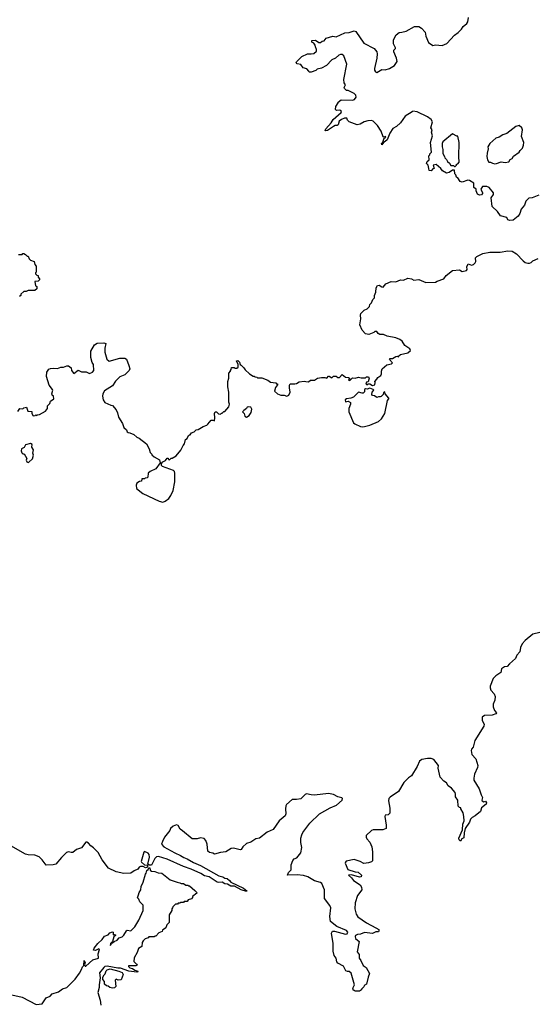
# Model space of a CAD drawing. Extents: x 2029826 to 2248070, y 228728 to 402406.
# Tile 45 of 256: x 2118168 to 2124120, y 260689 to 272100. Entities that reach past the tile are written whole.
import ezdxf

# ---------------------------------------------------------------- set-up
doc = ezdxf.new("R2010")
doc.units = 0

msp = doc.modelspace()

# ---------------------------------------------------------------- linework, layer by layer
at = {"layer": '0CON10XD'}
for points in [[(2124185, 270066), (2124105, 270036), (2124069, 270031), (2124032, 269998), (2124018, 269952), (2123978, 269905), (2123962, 269855), (2123945, 269822), (2123888, 269775), (2123845, 269772), (2123825, 269780), (2123815, 269808), (2123740, 269825), (2123706, 269876), (2123642, 269935), (2123632, 270035), (2123658, 270075), (2123658, 270095), (2123610, 270155), (2123583, 270167), (2123530, 270165), (2123510, 270135), (2123532, 270095), (2123532, 270085), (2123519, 270071), (2123495, 270067), (2123475, 270078), (2123458, 270115), (2123458, 270135), (2123432, 270155), (2123430, 270205), (2123380, 270235), (2123360, 270240), (2123295, 270218), (2123272, 270225), (2123246, 270266), (2123230, 270275), (2123222, 270302), (2123210, 270315), (2123208, 270358), (2123183, 270357), (2123145, 270330), (2123115, 270322), (2123067, 270347), (2123048, 270375), (2122995, 270420), (2122960, 270415), (2122970, 270375), (2122955, 270370), (2122935, 270350), (2122915, 270352), (2122908, 270375), (2122900, 270415), (2122882, 270435), (2122890, 270455), (2122912, 270475), (2122908, 270522), (2122920, 270535), (2122920, 270545), (2122940, 270565), (2122927, 270675), (2122950, 270755), (2122940, 270795), (2122948, 270825), (2122932, 270845), (2122950, 270915), (2122935, 270942), (2122895, 270973), (2122775, 271033), (2122725, 271038), (2122715, 271032), (2122635, 270980), (2122580, 270905), (2122535, 270863), (2122491, 270839), (2122456, 270784), (2122425, 270708), (2122405, 270687), (2122382, 270678), (2122365, 270650), (2122362, 270665), (2122378, 270682), (2122392, 270728), (2122410, 270735), (2122408, 270745), (2122392, 270738), (2122381, 270741), (2122358, 270808), (2122313, 270875), (2122264, 270924), (2122245, 270930), (2122202, 270928), (2122160, 270915), (2122115, 270888), (2122077, 270883), (2121985, 270918), (2121968, 270935), (2121958, 270958), (2121931, 270959), (2121896, 270945), (2121870, 270925), (2121857, 270883), (2121847, 270873), (2121825, 270872), (2121805, 270863), (2121735, 270816), (2121715, 270810), (2121708, 270815), (2121716, 270835), (2121776, 270905), (2121802, 270945), (2121894, 271025), (2121896, 271036), (2121888, 271048), (2121875, 271053), (2121838, 271048), (2121828, 271058), (2121832, 271095), (2121860, 271135), (2121860, 271145), (2121895, 271170), (2122025, 271168), (2122046, 271174), (2122066, 271204), (2122062, 271225), (2122043, 271243), (2121975, 271278), (2121955, 271280), (2121933, 271303), (2121930, 271315), (2121942, 271345), (2121928, 271368), (2121924, 271405), (2121959, 271585), (2121923, 271683), (2121905, 271698), (2121885, 271698), (2121865, 271688), (2121826, 271654), (2121785, 271633), (2121725, 271568), (2121665, 271537), (2121615, 271528), (2121598, 271512), (2121545, 271490), (2121522, 271492), (2121520, 271505), (2121495, 271532), (2121452, 271542), (2121425, 271580), (2121385, 271590), (2121373, 271603), (2121375, 271610), (2121438, 271675), (2121504, 271706), (2121545, 271704), (2121575, 271710), (2121608, 271735), (2121608, 271755), (2121594, 271784), (2121592, 271805), (2121575, 271828), (2121555, 271840), (2121555, 271860), (2121595, 271863), (2121635, 271836), (2121655, 271836), (2121675, 271850), (2121696, 271854), (2121720, 271885), (2121795, 271908), (2121835, 271902), (2121935, 271949), (2121985, 271951), (2122045, 271972), (2122065, 271962), (2122155, 271827), (2122275, 271766), (2122308, 271728), (2122311, 271705), (2122306, 271654), (2122280, 271535), (2122280, 271515), (2122290, 271495), (2122305, 271488), (2122365, 271522), (2122405, 271520), (2122455, 271534), (2122510, 271570), (2122543, 271615), (2122536, 271655), (2122503, 271727), (2122503, 271747), (2122522, 271765), (2122523, 271775), (2122501, 271821), (2122498, 271865), (2122532, 271925), (2122565, 271952), (2122596, 271954), (2122645, 271967), (2122745, 272020), (2122795, 272020), (2122825, 272002), (2122867, 271955), (2122875, 271910), (2122904, 271834), (2122955, 271800), (2122985, 271807), (2123065, 271800), (2123117, 271825), (2123208, 271922), (2123249, 271951), (2123289, 271991), (2123307, 272023), (2123350, 272055), (2123360, 272075), (2123370, 272125)], [(2123675, 270431), (2123695, 270433), (2123747, 270453), (2123795, 270443), (2123836, 270454), (2123850, 270480), (2123875, 270490), (2123892, 270518), (2123956, 270564), (2123968, 270585), (2123995, 270610), (2124007, 270645), (2124009, 270675), (2123984, 270746), (2123994, 270824), (2123986, 270846), (2123955, 270873), (2123916, 270864), (2123815, 270780), (2123765, 270764), (2123725, 270737), (2123685, 270728), (2123618, 270665), (2123603, 270645), (2123594, 270625), (2123598, 270605), (2123584, 270554), (2123582, 270515), (2123590, 270475), (2123605, 270450), (2123625, 270450), (2123647, 270437), (2123675, 270431)], [(2123215, 270400), (2123230, 270415), (2123230, 270425), (2123245, 270430), (2123262, 270448), (2123258, 270515), (2123262, 270675), (2123245, 270750), (2123235, 270750), (2123185, 270777), (2123073, 270685), (2123064, 270666), (2123063, 270625), (2123072, 270595), (2123071, 270551), (2123092, 270515), (2123095, 270500), (2123115, 270480), (2123127, 270457), (2123149, 270439), (2123165, 270410), (2123195, 270410), (2123205, 270400), (2123215, 270400)], [(2122316, 268476), (2122305, 268487), (2122285, 268488), (2122270, 268475), (2122215, 268451), (2122175, 268459), (2122135, 268502), (2122110, 268565), (2122121, 268635), (2122117, 268675), (2122121, 268695), (2122158, 268735), (2122195, 268748), (2122220, 268775), (2122225, 268800), (2122243, 268817), (2122262, 268858), (2122280, 268875), (2122280, 268905), (2122296, 268944), (2122298, 268992), (2122315, 269018), (2122335, 269023), (2122364, 269004), (2122379, 269001), (2122412, 269038), (2122474, 269066), (2122525, 269061), (2122580, 269085), (2122615, 269083), (2122667, 269103), (2122710, 269095), (2122735, 269082), (2122795, 269088), (2122875, 269056), (2122985, 269058), (2123005, 269070), (2123082, 269095), (2123112, 269135), (2123185, 269192), (2123265, 269200), (2123295, 269182), (2123345, 269193), (2123352, 269205), (2123348, 269235), (2123365, 269270), (2123405, 269256), (2123427, 269263), (2123445, 269282), (2123454, 269296), (2123451, 269339), (2123464, 269356), (2123535, 269390), (2123616, 269404), (2123735, 269407), (2123825, 269422), (2123875, 269417), (2123925, 269388), (2124004, 269304), (2124026, 269286), (2124055, 269277), (2124075, 269278), (2124094, 269286), (2124116, 269304), (2124178, 269332)], [(2118155, 269380), (2118195, 269380), (2118205, 269390), (2118215, 269390), (2118235, 269380), (2118255, 269360), (2118265, 269360), (2118278, 269328), (2118292, 269312), (2118337, 269297), (2118343, 269263), (2118360, 269245), (2118360, 269175), (2118350, 269165), (2118350, 269155), (2118365, 269140), (2118380, 269135), (2118380, 269115), (2118398, 269095), (2118398, 269085), (2118381, 269069), (2118342, 269065), (2118350, 269015), (2118367, 269007), (2118365, 268980), (2118345, 268962), (2118265, 268960), (2118242, 268948), (2118215, 268950), (2118182, 268918), (2118180, 268905), (2118165, 268890)], [(2118145, 267560), (2118168, 267592), (2118205, 267590), (2118215, 267600), (2118245, 267610), (2118262, 267562), (2118308, 267558), (2118310, 267535), (2118325, 267510), (2118347, 267513), (2118355, 267520), (2118365, 267512), (2118375, 267520), (2118397, 267523), (2118466, 267564), (2118490, 267595), (2118492, 267625), (2118517, 267653), (2118525, 267680), (2118562, 267705), (2118560, 267735), (2118545, 267750), (2118540, 267765), (2118551, 267805), (2118549, 267815), (2118510, 267865), (2118480, 267965), (2118484, 268016), (2118505, 268048), (2118524, 268056), (2118565, 268062), (2118605, 268057), (2118645, 268071), (2118675, 268071), (2118715, 268087), (2118733, 268087), (2118763, 268065), (2118770, 268035), (2118795, 268000), (2118845, 268037), (2118885, 268018), (2118939, 268019), (2118975, 268000), (2119012, 268015), (2119027, 268035), (2119023, 268103), (2119008, 268128), (2118994, 268185), (2118991, 268259), (2119035, 268332), (2119065, 268350), (2119144, 268354), (2119166, 268346), (2119156, 268295), (2119156, 268245), (2119176, 268166), (2119204, 268144), (2119328, 268178), (2119385, 268177), (2119404, 268164), (2119434, 268094), (2119443, 268055), (2119436, 268034), (2119386, 267984), (2119328, 267962), (2119278, 267912), (2119242, 267858), (2119152, 267798), (2119132, 267765), (2119128, 267735), (2119137, 267695), (2119154, 267664), (2119225, 267632), (2119245, 267630), (2119285, 267578), (2119303, 267545), (2119314, 267494), (2119361, 267421), (2119374, 267374), (2119406, 267346), (2119414, 267324), (2119425, 267314), (2119445, 267312), (2119491, 267291), (2119525, 267260), (2119551, 267251), (2119638, 267185), (2119668, 267125), (2119680, 267085), (2119700, 267065), (2119700, 267055), (2119725, 267032), (2119788, 266998), (2119794, 266965), (2119746, 266894), (2119680, 266865), (2119657, 266843), (2119652, 266798), (2119645, 266790), (2119623, 266787), (2119615, 266780), (2119585, 266780), (2119578, 266752), (2119555, 266748), (2119525, 266727), (2119516, 266705), (2119520, 266665), (2119595, 266607), (2119785, 266519), (2119825, 266509), (2119855, 266518), (2119895, 266552), (2119919, 266585), (2119948, 266645), (2119966, 266744), (2119967, 266845), (2119962, 266865), (2119949, 266875), (2119821, 266921), (2119811, 266935), (2119810, 266955), (2119826, 266974), (2119858, 266992), (2119875, 267020), (2119888, 267018), (2119892, 267002), (2119905, 267000), (2119925, 267020), (2119935, 267020), (2119980, 267045), (2120035, 267110), (2120062, 267165), (2120078, 267185), (2120090, 267235), (2120110, 267245), (2120125, 267280), (2120135, 267290), (2120145, 267290), (2120160, 267310), (2120190, 267325), (2120213, 267347), (2120235, 267350), (2120293, 267387), (2120335, 267400), (2120349, 267411), (2120385, 267460), (2120405, 267460), (2120425, 267450), (2120429, 267485), (2120424, 267535), (2120434, 267556), (2120450, 267555), (2120473, 267533), (2120495, 267530), (2120505, 267540), (2120515, 267540), (2120532, 267558), (2120545, 267560), (2120590, 267615), (2120600, 267645), (2120593, 267667), (2120590, 267785), (2120578, 267845), (2120580, 267905), (2120590, 267945), (2120590, 268005), (2120610, 268025), (2120610, 268035), (2120620, 268045), (2120622, 268068), (2120655, 268070), (2120665, 268060), (2120685, 268060), (2120698, 268072), (2120700, 268105), (2120682, 268148), (2120695, 268150), (2120715, 268130), (2120722, 268102), (2120736, 268096), (2120766, 268066), (2120781, 268041), (2120830, 267995), (2120875, 267970), (2120885, 267970), (2120895, 267960), (2120917, 267957), (2120925, 267950), (2120975, 267950), (2121042, 267922), (2121075, 267900), (2121135, 267890), (2121145, 267880), (2121155, 267880), (2121155, 267870), (2121132, 267838), (2121122, 267795), (2121155, 267764), (2121195, 267747), (2121233, 267747), (2121265, 267737), (2121285, 267748), (2121303, 267785), (2121293, 267835), (2121294, 267866), (2121302, 267878), (2121355, 267878), (2121376, 267884), (2121405, 267903), (2121465, 267912), (2121482, 267908), (2121515, 267903), (2121538, 267922), (2121585, 267923), (2121620, 267945), (2121665, 267952), (2121705, 267952), (2121726, 267944), (2121745, 267970), (2121755, 267970), (2121785, 267950), (2121803, 267967), (2121815, 267970), (2121835, 267968), (2121853, 267953), (2121875, 267952), (2121905, 267987), (2121945, 267958), (2121980, 267955), (2121990, 267945), (2121990, 267935), (2121980, 267925), (2121985, 267920), (2121998, 267922), (2122025, 267948), (2122055, 267947), (2122095, 267956), (2122125, 267948), (2122175, 267950), (2122185, 267960), (2122212, 267962), (2122217, 267947), (2122208, 267902), (2122185, 267900), (2122180, 267875), (2122195, 267870), (2122205, 267880), (2122225, 267880), (2122255, 267862), (2122283, 267867), (2122288, 267895), (2122282, 267908), (2122308, 267932), (2122317, 267953), (2122352, 267975), (2122362, 267995), (2122360, 268025), (2122368, 268055), (2122421, 268099), (2122475, 268112), (2122490, 268125), (2122453, 268163), (2122460, 268175), (2122487, 268173), (2122525, 268198), (2122545, 268200), (2122557, 268193), (2122560, 268205), (2122579, 268221), (2122665, 268240), (2122696, 268265), (2122690, 268285), (2122632, 268325), (2122602, 268375), (2122572, 268395), (2122525, 268414), (2122425, 268434), (2122385, 268453), (2122342, 268452), (2122324, 268464), (2122316, 268476)], [(2122135, 267380), (2122165, 267384), (2122225, 267402), (2122325, 267444), (2122359, 267475), (2122401, 267535), (2122432, 267685), (2122447, 267705), (2122447, 267715), (2122402, 267762), (2122398, 267788), (2122382, 267778), (2122380, 267755), (2122355, 267732), (2122345, 267728), (2122325, 267730), (2122305, 267720), (2122279, 267739), (2122255, 267743), (2122248, 267755), (2122252, 267785), (2122270, 267805), (2122266, 267816), (2122225, 267830), (2122195, 267818), (2122175, 267822), (2122162, 267815), (2122162, 267788), (2122148, 267772), (2122135, 267770), (2122095, 267782), (2122035, 267725), (2122005, 267712), (2121955, 267706), (2121941, 267695), (2121945, 267673), (2121975, 267680), (2122002, 267665), (2122002, 267645), (2121982, 267595), (2121982, 267555), (2122037, 267427), (2122050, 267415), (2122116, 267386), (2122135, 267380)], [(2120795, 267494), (2120828, 267512), (2120852, 267548), (2120858, 267585), (2120845, 267610), (2120815, 267612), (2120805, 267608), (2120798, 267592), (2120765, 267572), (2120750, 267555), (2120770, 267535), (2120778, 267505), (2120795, 267494)], [(2118265, 266968), (2118275, 266970), (2118318, 267012), (2118328, 267052), (2118322, 267075), (2118328, 267115), (2118308, 267145), (2118312, 267175), (2118295, 267188), (2118235, 267172), (2118218, 267142), (2118190, 267125), (2118184, 267105), (2118192, 267082), (2118205, 267070), (2118218, 267068), (2118250, 267015), (2118243, 266995), (2118252, 266975), (2118265, 266968)], [(2124195, 264999), (2124115, 264978), (2124026, 264905), (2123991, 264865), (2123973, 264825), (2123965, 264772), (2123930, 264735), (2123913, 264695), (2123843, 264635), (2123818, 264605), (2123785, 264599), (2123752, 264575), (2123743, 264535), (2123685, 264497), (2123653, 264465), (2123620, 264375), (2123620, 264355), (2123629, 264329), (2123666, 264286), (2123677, 264255), (2123673, 264215), (2123654, 264166), (2123654, 264136), (2123671, 264095), (2123692, 264065), (2123686, 264054), (2123645, 264040), (2123554, 264036), (2123528, 264015), (2123528, 263978), (2123550, 263935), (2123547, 263913), (2123443, 263745), (2123422, 263668), (2123403, 263645), (2123401, 263629), (2123408, 263585), (2123453, 263535), (2123476, 263455), (2123474, 263435), (2123439, 263355), (2123429, 263311), (2123431, 263285), (2123494, 263185), (2123515, 263118), (2123533, 263085), (2123524, 263055), (2123528, 263045), (2123545, 263037), (2123565, 263042), (2123579, 263025), (2123575, 263010), (2123520, 262965), (2123508, 262925), (2123448, 262875), (2123410, 262855), (2123394, 262836), (2123380, 262800), (2123332, 262725), (2123319, 262675), (2123315, 262620), (2123290, 262605), (2123275, 262580), (2123260, 262595), (2123258, 262615), (2123298, 262712), (2123304, 262776), (2123318, 262815), (2123316, 262866), (2123307, 262907), (2123280, 262955), (2123280, 262965), (2123265, 262970), (2123250, 262985), (2123246, 263056), (2123220, 263095), (2123220, 263125), (2123213, 263143), (2123173, 263193), (2123135, 263220), (2123114, 263254), (2123083, 263275), (2123041, 263321), (2123017, 263425), (2123020, 263455), (2122966, 263526), (2122936, 263536), (2122895, 263539), (2122830, 263525), (2122802, 263508), (2122774, 263446), (2122708, 263335), (2122675, 263312), (2122620, 263260), (2122556, 263154), (2122460, 263090), (2122446, 263074), (2122440, 263045), (2122459, 262961), (2122458, 262905), (2122437, 262883), (2122405, 262880), (2122398, 262865), (2122416, 262766), (2122413, 262727), (2122375, 262711), (2122265, 262712), (2122245, 262703), (2122184, 262646), (2122184, 262625), (2122192, 262605), (2122225, 262566), (2122247, 262515), (2122256, 262454), (2122258, 262372), (2122255, 262350), (2122245, 262340), (2122212, 262328), (2122155, 262322), (2122112, 262345), (2122045, 262368), (2121953, 262347), (2121942, 262338), (2121938, 262325), (2121972, 262252), (2122055, 262225), (2122091, 262221), (2122129, 262185), (2122125, 262168), (2122105, 262161), (2122015, 262188), (2121980, 262185), (2122014, 262154), (2122036, 262125), (2122115, 262075), (2122130, 262045), (2122131, 262015), (2122082, 261948), (2122054, 261865), (2122051, 261795), (2122066, 261735), (2122085, 261704), (2122185, 261634), (2122296, 261576), (2122328, 261555), (2122330, 261535), (2122325, 261530), (2122295, 261530), (2122255, 261511), (2122165, 261521), (2122119, 261501), (2122081, 261499), (2122059, 261485), (2122054, 261475), (2122060, 261450), (2122100, 261415), (2122080, 261295), (2122100, 261265), (2122102, 261222), (2122122, 261195), (2122148, 261138), (2122182, 261115), (2122222, 261045), (2122207, 261005), (2122188, 260922), (2122160, 260905), (2122155, 260890), (2122130, 260865), (2122130, 260855), (2122105, 260840), (2122055, 260840), (2122045, 260850), (2122035, 260850), (2122030, 260875), (2122047, 260915), (2122008, 261048), (2121985, 261068), (2121965, 261069), (2121948, 261078), (2121919, 261129), (2121855, 261167), (2121845, 261182), (2121836, 261225), (2121814, 261255), (2121802, 261305), (2121801, 261395), (2121782, 261515), (2121793, 261537), (2121818, 261538), (2121945, 261501), (2121963, 261507), (2121970, 261525), (2121955, 261545), (2121845, 261591), (2121770, 261650), (2121762, 261708), (2121774, 261805), (2121763, 261833), (2121701, 261915), (2121699, 262015), (2121668, 262088), (2121655, 262099), (2121585, 262121), (2121506, 262166), (2121455, 262182), (2121385, 262189), (2121270, 262185), (2121284, 262216), (2121312, 262248), (2121314, 262306), (2121334, 262356), (2121350, 262375), (2121378, 262385), (2121424, 262446), (2121438, 262505), (2121427, 262565), (2121425, 262615), (2121436, 262654), (2121451, 262679), (2121530, 262790), (2121641, 262895), (2121765, 262967), (2121841, 262995), (2121903, 263055), (2121907, 263075), (2121901, 263081), (2121855, 263094), (2121805, 263121), (2121745, 263130), (2121585, 263112), (2121545, 263115), (2121493, 263127), (2121478, 263122), (2121425, 263072), (2121375, 263061), (2121325, 263063), (2121261, 263005), (2121251, 262989), (2121247, 262955), (2121252, 262895), (2121245, 262874), (2121175, 262815), (2121105, 262716), (2121035, 262683), (2120947, 262613), (2120905, 262605), (2120845, 262566), (2120795, 262552), (2120755, 262514), (2120735, 262482), (2120722, 262478), (2120645, 262497), (2120620, 262495), (2120555, 262456), (2120495, 262450), (2120425, 262427), (2120405, 262440), (2120369, 262449), (2120350, 262465), (2120340, 262545), (2120325, 262588), (2120305, 262610), (2120265, 262619), (2120225, 262606), (2120165, 262607), (2120055, 262701), (2120028, 262718), (2120005, 262762), (2119985, 262767), (2119945, 262752), (2119915, 262726), (2119907, 262705), (2119847, 262625), (2119821, 262575), (2119813, 262545), (2119838, 262515), (2119966, 262446), (2120031, 262415), (2120069, 262389), (2120108, 262375), (2120181, 262331), (2120265, 262296), (2120477, 262177), (2120522, 262165), (2120545, 262149), (2120572, 262145), (2120600, 262125), (2120614, 262104), (2120762, 262035), (2120802, 262005), (2120795, 261998), (2120735, 262014), (2120658, 262058), (2120615, 262059), (2120575, 262083), (2120545, 262084), (2120515, 262103), (2120475, 262101), (2120456, 262106), (2120364, 262165), (2120309, 262179), (2120268, 262205), (2120156, 262254), (2120065, 262287), (2119875, 262370), (2119775, 262401), (2119755, 262398), (2119733, 262377), (2119695, 262303), (2119673, 262303), (2119652, 262312), (2119671, 262395), (2119669, 262425), (2119655, 262441), (2119615, 262461), (2119605, 262452), (2119574, 262345), (2119578, 262335), (2119614, 262304), (2119650, 262300), (2119650, 262280), (2119625, 262269), (2119597, 262287), (2119568, 262285), (2119552, 262278), (2119536, 262254), (2119495, 262236), (2119455, 262207), (2119376, 262204), (2119285, 262224), (2119197, 262265), (2119125, 262365), (2119078, 262448), (2119025, 262502), (2118993, 262525), (2118965, 262558), (2118945, 262568), (2118935, 262566), (2118885, 262501), (2118825, 262484), (2118785, 262450), (2118765, 262448), (2118735, 262454), (2118712, 262448), (2118651, 262389), (2118585, 262312), (2118555, 262304), (2118475, 262301), (2118430, 262365), (2118395, 262397), (2118345, 262418), (2118265, 262421), (2118235, 262428), (2118065, 262524)], [(2118075, 260798), (2118195, 260771), (2118357, 260687), (2118430, 260695), (2118475, 260762), (2118520, 260785), (2118545, 260810), (2118617, 260833), (2118665, 260868), (2118715, 260883), (2118809, 260981), (2118861, 261049), (2118886, 261094), (2118895, 261122), (2118912, 261138), (2118915, 261198), (2118926, 261175), (2118920, 261145), (2118925, 261130), (2118935, 261132), (2119014, 261206), (2119082, 261225), (2119078, 261272), (2119092, 261325), (2119085, 261332), (2119045, 261314), (2119022, 261315), (2119032, 261338), (2119072, 261395), (2119125, 261440), (2119150, 261480), (2119195, 261493), (2119214, 261516), (2119245, 261530), (2119250, 261525), (2119252, 261492), (2119265, 261498), (2119278, 261495), (2119278, 261485), (2119258, 261472), (2119242, 261418), (2119220, 261395), (2119215, 261370), (2119227, 261383), (2119230, 261400), (2119245, 261400), (2119263, 261417), (2119296, 261434), (2119322, 261458), (2119355, 261470), (2119375, 261490), (2119405, 261542), (2119415, 261548), (2119455, 261542), (2119502, 261585), (2119550, 261665), (2119597, 261775), (2119597, 261837), (2119560, 261875), (2119548, 261908), (2119533, 261923), (2119544, 261956), (2119551, 261985), (2119570, 262015), (2119574, 262055), (2119598, 262105), (2119624, 262196), (2119635, 262210), (2119642, 262238), (2119658, 262252), (2119665, 262270), (2119675, 262270), (2119680, 262245), (2119695, 262230), (2119735, 262228), (2119773, 262213), (2119815, 262208), (2119913, 262133), (2119993, 262103), (2120025, 262098), (2120038, 262088), (2120067, 262087), (2120095, 262070), (2120115, 262070), (2120125, 262060), (2120135, 262060), (2120198, 262008), (2120218, 261988), (2120220, 261975), (2120172, 261938), (2120170, 261925), (2120158, 261912), (2120122, 261898), (2120108, 261882), (2120075, 261880), (2120065, 261870), (2120035, 261870), (2120025, 261860), (2120005, 261860), (2119995, 261850), (2119972, 261848), (2119942, 261818), (2119940, 261805), (2119930, 261795), (2119930, 261775), (2119900, 261725), (2119900, 261635), (2119872, 261608), (2119860, 261575), (2119822, 261548), (2119818, 261532), (2119782, 261518), (2119745, 261480), (2119735, 261480), (2119725, 261470), (2119665, 261470), (2119655, 261460), (2119622, 261448), (2119597, 261423), (2119586, 261405), (2119585, 261360), (2119546, 261334), (2119531, 261289), (2119494, 261226), (2119492, 261185), (2119522, 261155), (2119528, 261142), (2119514, 261136), (2119430, 261135), (2119430, 261125), (2119443, 261113), (2119474, 261104), (2119504, 261084), (2119533, 261075), (2119537, 261065), (2119525, 261060), (2119432, 261072), (2119335, 261109), (2119305, 261109), (2119182, 261132), (2119155, 261126), (2119143, 261115), (2119094, 261055), (2119102, 260995), (2119087, 260915), (2119089, 260885), (2119073, 260825), (2119100, 260735), (2119108, 260678)], [(2119245, 260874), (2119212, 260882), (2119195, 260900), (2119172, 260902), (2119152, 260922), (2119150, 260955), (2119132, 260975), (2119132, 261005), (2119145, 261030), (2119158, 261042), (2119170, 261075), (2119183, 261087), (2119215, 261098), (2119315, 261073), (2119356, 261056), (2119366, 261035), (2119345, 260972), (2119308, 260968), (2119285, 260980), (2119275, 260970), (2119282, 260895), (2119265, 260878), (2119245, 260874)]]:
    msp.add_lwpolyline(points, dxfattribs=at)

doc.saveas('drawing.dxf')
